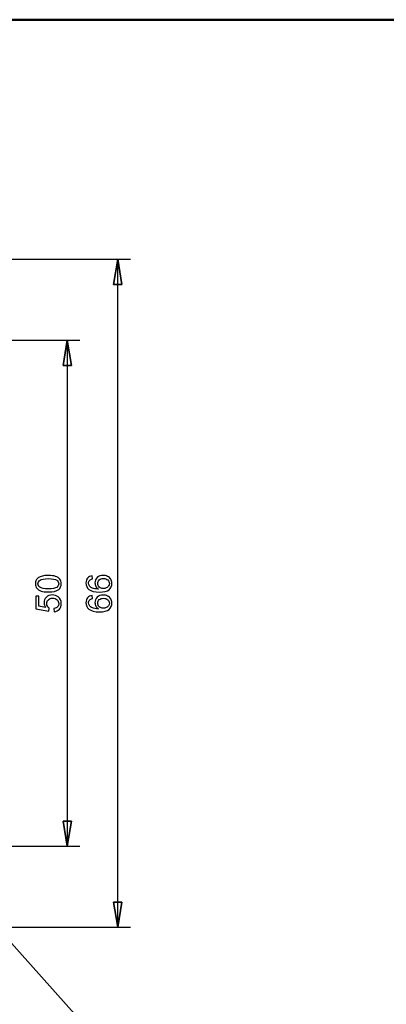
# Model space of a CAD drawing. Header units: centimetres. Extents: x -94 to 21, y -30 to 196.
# Tile 42 of 143: x -3.77 to -0.15, y -10.21 to -0.48. Entities that reach past the tile are written whole.
import ezdxf

# ---------------------------------------------------------------- set-up
doc = ezdxf.new("R2010")
doc.units = ezdxf.units.CM
doc.header["$MEASUREMENT"] = 0
doc.layers.add('Ebene 1', color=7, linetype='Continuous')

msp = doc.modelspace()

# ---------------------------------------------------------------- linework, layer by layer
at = {"layer": 'Ebene 1', "lineweight": 50}
msp.add_open_spline([(-19.01665, -0.48499), (-19.01665, -0.48499), (20.28137, -0.48499), (20.28137, -0.48499)], degree=3, dxfattribs=at)
at = {"layer": 'Ebene 1', "color": 252, "lineweight": 25}
for points in [[(-4.8879, -2.85142), (-4.8879, -2.85142), (-2.68022, -2.85142), (-2.68022, -2.85142)], [(-2.8051, -2.85142), (-2.8051, -2.85142), (-2.84743, -3.10119), (-2.84743, -3.10119)], [(-2.76488, -3.10119), (-2.76488, -3.10119), (-2.8051, -2.85142), (-2.8051, -2.85142)], [(-2.8051, -9.45119), (-2.8051, -9.45119), (-2.8051, -2.85142), (-2.8051, -2.85142)], [(-2.84743, -3.10119), (-2.84743, -3.10119), (-2.76488, -3.10119), (-2.76488, -3.10119)], [(-4.68893, -3.65152), (-4.68893, -3.65152), (-3.18187, -3.65152), (-3.18187, -3.65152)], [(-3.30675, -3.65152), (-3.30675, -3.65152), (-3.34697, -3.90129), (-3.34697, -3.90129)], [(-3.26442, -3.90129), (-3.26442, -3.90129), (-3.30675, -3.65152), (-3.30675, -3.65152)], [(-3.30675, -3.65152), (-3.30675, -3.65152), (-3.30675, -8.65109), (-3.30675, -8.65109)], [(-3.34697, -3.90129), (-3.34697, -3.90129), (-3.26442, -3.90129), (-3.26442, -3.90129)], [(-4.8879, -8.45212), (-4.8879, -8.45212), (-2.34155, -11.30539), (-2.34155, -11.30539)], [(-3.30675, -8.65109), (-3.30675, -8.65109), (-3.34697, -8.40132), (-3.34697, -8.40132)], [(-3.34697, -8.40132), (-3.34697, -8.40132), (-3.26442, -8.40132), (-3.26442, -8.40132)], [(-3.26442, -8.40132), (-3.26442, -8.40132), (-3.30675, -8.65109), (-3.30675, -8.65109)], [(-4.68893, -8.65109), (-4.68893, -8.65109), (-3.18187, -8.65109), (-3.18187, -8.65109)], [(-2.8051, -9.45119), (-2.8051, -9.45119), (-2.84743, -9.20142), (-2.84743, -9.20142)], [(-2.84743, -9.20142), (-2.84743, -9.20142), (-2.76488, -9.20142), (-2.76488, -9.20142)], [(-2.76488, -9.20142), (-2.76488, -9.20142), (-2.8051, -9.45119), (-2.8051, -9.45119)], [(-4.8879, -9.45119), (-4.8879, -9.45119), (-2.68022, -9.45119), (-2.68022, -9.45119)]]:
    msp.add_open_spline(points, degree=3, dxfattribs=at)
at = {"layer": 'Ebene 1', "color": 252}
for points, knots in [([(-2.76488, -3.10119), (-2.76488, -3.10119), (-2.8051, -2.85142), (-2.8051, -2.85142), (-2.8051, -2.85142), (-2.84743, -3.10119), (-2.84743, -3.10119), (-2.84743, -3.10119), (-2.76488, -3.10119), (-2.76488, -3.10119)], [0, 0, 0, 0, 0.3333333, 0.3333333, 0.3333333, 0.6666667, 0.6666667, 0.6666667, 1, 1, 1, 1]), ([(-3.26442, -3.90129), (-3.26442, -3.90129), (-3.30675, -3.65152), (-3.30675, -3.65152), (-3.30675, -3.65152), (-3.34697, -3.90129), (-3.34697, -3.90129), (-3.34697, -3.90129), (-3.26442, -3.90129), (-3.26442, -3.90129)], [0, 0, 0, 0, 0.3333333, 0.3333333, 0.3333333, 0.6666667, 0.6666667, 0.6666667, 1, 1, 1, 1]), ([(-3.49198, -6.13862), (-3.5216, -6.13862), (-3.54555, -6.13558), (-3.56366, -6.12951), (-3.58183, -6.12337), (-3.59579, -6.11432), (-3.60555, -6.10228), (-3.6153, -6.09031), (-3.62015, -6.07518), (-3.62015, -6.05695), (-3.62015, -6.04352), (-3.61746, -6.03172), (-3.61203, -6.02149), (-3.6066, -6.01133), (-3.59877, -6.00292), (-3.58855, -5.99637), (-3.57838, -5.98983), (-3.56594, -5.98469), (-3.55128, -5.98095), (-3.53661, -5.97716), (-3.51681, -5.97529), (-3.49198, -5.97529), (-3.46254, -5.97529), (-3.43871, -5.97832), (-3.4206, -5.98434), (-3.40243, -5.99036), (-3.38847, -5.99941), (-3.37866, -6.01145), (-3.36884, -6.02342), (-3.36393, -6.03861), (-3.36393, -6.05695), (-3.36393, -6.08108), (-3.37252, -6.10006), (-3.38975, -6.11385), (-3.41078, -6.13038), (-3.44484, -6.13862), (-3.49198, -6.13862)], [0, 0, 0, 0, 0.0833333, 0.0833333, 0.0833333, 0.1666667, 0.1666667, 0.1666667, 0.25, 0.25, 0.25, 0.3333333, 0.3333333, 0.3333333, 0.4166667, 0.4166667, 0.4166667, 0.5, 0.5, 0.5, 0.5833333, 0.5833333, 0.5833333, 0.6666667, 0.6666667, 0.6666667, 0.75, 0.75, 0.75, 0.8333333, 0.8333333, 0.8333333, 0.9166667, 0.9166667, 0.9166667, 1, 1, 1, 1]), ([(-3.49187, -6.10707), (-3.45057, -6.10707), (-3.42311, -6.10228), (-3.40956, -6.09265), (-3.39595, -6.08301), (-3.38917, -6.07109), (-3.38917, -6.05695), (-3.38917, -6.04282), (-3.396, -6.0309), (-3.40962, -6.02126), (-3.42329, -6.01162), (-3.45068, -6.00683), (-3.49187, -6.00683), (-3.53317, -6.00683), (-3.56062, -6.01162), (-3.57418, -6.02126), (-3.58779, -6.03084), (-3.59456, -6.04287), (-3.59456, -6.0573), (-3.59456, -6.07144), (-3.58855, -6.08277), (-3.57657, -6.09124), (-3.56132, -6.10182), (-3.53305, -6.10707), (-3.49187, -6.10707)], [0, 0, 0, 0, 0.125, 0.125, 0.125, 0.25, 0.25, 0.25, 0.375, 0.375, 0.375, 0.5, 0.5, 0.5, 0.625, 0.625, 0.625, 0.75, 0.75, 0.75, 0.875, 0.875, 0.875, 1, 1, 1, 1]), ([(-3.05822, -5.97844), (-3.05822, -5.97844), (-3.05577, -6.00893), (-3.05577, -6.00893), (-3.06786, -6.01168), (-3.07668, -6.01559), (-3.08217, -6.02068), (-3.09099, -6.02903), (-3.09537, -6.03937), (-3.09537, -6.05164), (-3.09537, -6.06151), (-3.09263, -6.07027), (-3.08714, -6.07781), (-3.08007, -6.0875), (-3.06979, -6.0951), (-3.05623, -6.10076), (-3.04262, -6.10637), (-3.02329, -6.10929), (-2.99823, -6.10953), (-3.0095, -6.10211), (-3.01791, -6.093), (-3.02335, -6.08225), (-3.02884, -6.0715), (-3.03158, -6.06028), (-3.03158, -6.04848), (-3.03158, -6.02792), (-3.02399, -6.01039), (-3.00886, -5.99591), (-2.99373, -5.98148), (-2.97422, -5.97423), (-2.95021, -5.97423), (-2.93444, -5.97423), (-2.91983, -5.97762), (-2.90628, -5.9844), (-2.89273, -5.99123), (-2.88239, -6.00052), (-2.8752, -6.01244), (-2.86802, -6.0243), (-2.86439, -6.03779), (-2.86439, -6.05286), (-2.86439, -6.07851), (-2.87386, -6.09948), (-2.89273, -6.11572), (-2.91159, -6.1319), (-2.94273, -6.14002), (-2.98608, -6.14002), (-3.03456, -6.14002), (-3.06985, -6.13102), (-3.09187, -6.11309), (-3.11103, -6.09744), (-3.12061, -6.07635), (-3.12061, -6.04977), (-3.12061, -6.03002), (-3.11506, -6.01378), (-3.10402, -6.00116), (-3.09298, -5.98855), (-3.07773, -5.98095), (-3.05822, -5.97844)], [0, 0, 0, 0, 0.0526316, 0.0526316, 0.0526316, 0.1052632, 0.1052632, 0.1052632, 0.1578947, 0.1578947, 0.1578947, 0.2105263, 0.2105263, 0.2105263, 0.2631579, 0.2631579, 0.2631579, 0.3157895, 0.3157895, 0.3157895, 0.3684211, 0.3684211, 0.3684211, 0.4210526, 0.4210526, 0.4210526, 0.4736842, 0.4736842, 0.4736842, 0.5263158, 0.5263158, 0.5263158, 0.5789474, 0.5789474, 0.5789474, 0.6315789, 0.6315789, 0.6315789, 0.6842105, 0.6842105, 0.6842105, 0.7368421, 0.7368421, 0.7368421, 0.7894737, 0.7894737, 0.7894737, 0.8421053, 0.8421053, 0.8421053, 0.8947368, 0.8947368, 0.8947368, 0.9473684, 0.9473684, 0.9473684, 1, 1, 1, 1]), ([(-2.94992, -6.10462), (-2.93928, -6.10462), (-2.92912, -6.10234), (-2.91942, -6.09784), (-2.90973, -6.09335), (-2.90236, -6.08704), (-2.89728, -6.07903), (-2.8922, -6.07097), (-2.88963, -6.06244), (-2.88963, -6.05339), (-2.88963, -6.04025), (-2.89489, -6.02903), (-2.9054, -6.01974), (-2.91592, -6.01045), (-2.93017, -6.00578), (-2.94822, -6.00578), (-2.96557, -6.00578), (-2.97924, -6.01039), (-2.98923, -6.01957), (-2.99922, -6.02874), (-3.00424, -6.04042), (-3.00424, -6.05462), (-3.00424, -6.06852), (-2.99922, -6.08038), (-2.98923, -6.09007), (-2.97924, -6.09977), (-2.96616, -6.10462), (-2.94992, -6.10462)], [0, 0, 0, 0, 0.1111111, 0.1111111, 0.1111111, 0.2222222, 0.2222222, 0.2222222, 0.3333333, 0.3333333, 0.3333333, 0.4444444, 0.4444444, 0.4444444, 0.5555556, 0.5555556, 0.5555556, 0.6666667, 0.6666667, 0.6666667, 0.7777778, 0.7777778, 0.7777778, 0.8888889, 0.8888889, 0.8888889, 1, 1, 1, 1]), ([(-3.43403, -6.33343), (-3.43403, -6.33343), (-3.43649, -6.30118), (-3.43649, -6.30118), (-3.42077, -6.29879), (-3.40897, -6.29324), (-3.40103, -6.28459), (-3.39314, -6.27595), (-3.38917, -6.26537), (-3.38917, -6.25293), (-3.38917, -6.23792), (-3.39478, -6.22536), (-3.40594, -6.21514), (-3.41715, -6.20497), (-3.43199, -6.19989), (-3.45045, -6.19989), (-3.46803, -6.19989), (-3.48188, -6.20474), (-3.49204, -6.21449), (-3.50221, -6.22425), (-3.50729, -6.23716), (-3.50729, -6.25322), (-3.50729, -6.26321), (-3.50501, -6.27215), (-3.50045, -6.28009), (-3.4959, -6.28798), (-3.49, -6.29417), (-3.48275, -6.29873), (-3.48275, -6.29873), (-3.48696, -6.32782), (-3.48696, -6.32782), (-3.48696, -6.32782), (-3.61594, -6.30364), (-3.61594, -6.30364), (-3.61594, -6.30364), (-3.61594, -6.17921), (-3.61594, -6.17921), (-3.61594, -6.17921), (-3.5865, -6.17921), (-3.5865, -6.17921), (-3.5865, -6.17921), (-3.5865, -6.27904), (-3.5865, -6.27904), (-3.5865, -6.27904), (-3.5188, -6.29242), (-3.5188, -6.29242), (-3.52937, -6.27741), (-3.53463, -6.26163), (-3.53463, -6.24516), (-3.53463, -6.22331), (-3.52703, -6.20485), (-3.51185, -6.18984), (-3.49666, -6.17483), (-3.47715, -6.16729), (-3.45331, -6.16729), (-3.43059, -6.16729), (-3.41096, -6.17389), (-3.39443, -6.1871), (-3.3741, -6.20316), (-3.36393, -6.22512), (-3.36393, -6.25293), (-3.36393, -6.27571), (-3.37036, -6.29429), (-3.38315, -6.30872), (-3.39595, -6.32315), (-3.41289, -6.33138), (-3.43403, -6.33343)], [0, 0, 0, 0, 0.0454545, 0.0454545, 0.0454545, 0.0909091, 0.0909091, 0.0909091, 0.1363636, 0.1363636, 0.1363636, 0.1818182, 0.1818182, 0.1818182, 0.2272727, 0.2272727, 0.2272727, 0.2727273, 0.2727273, 0.2727273, 0.3181818, 0.3181818, 0.3181818, 0.3636364, 0.3636364, 0.3636364, 0.4090909, 0.4090909, 0.4090909, 0.4545455, 0.4545455, 0.4545455, 0.5, 0.5, 0.5, 0.5454545, 0.5454545, 0.5454545, 0.5909091, 0.5909091, 0.5909091, 0.6363636, 0.6363636, 0.6363636, 0.6818182, 0.6818182, 0.6818182, 0.7272727, 0.7272727, 0.7272727, 0.7727273, 0.7727273, 0.7727273, 0.8181818, 0.8181818, 0.8181818, 0.8636364, 0.8636364, 0.8636364, 0.9090909, 0.9090909, 0.9090909, 0.9545455, 0.9545455, 0.9545455, 1, 1, 1, 1]), ([(-3.05822, -6.17325), (-3.05822, -6.17325), (-3.05577, -6.20374), (-3.05577, -6.20374), (-3.06786, -6.20649), (-3.07668, -6.2104), (-3.08217, -6.21549), (-3.09099, -6.22384), (-3.09537, -6.23418), (-3.09537, -6.24645), (-3.09537, -6.25632), (-3.09263, -6.26508), (-3.08714, -6.27262), (-3.08007, -6.28231), (-3.06979, -6.28991), (-3.05623, -6.29557), (-3.04262, -6.30118), (-3.02329, -6.3041), (-2.99823, -6.30434), (-3.0095, -6.29692), (-3.01791, -6.28781), (-3.02335, -6.27706), (-3.02884, -6.26631), (-3.03158, -6.25509), (-3.03158, -6.24329), (-3.03158, -6.22273), (-3.02399, -6.2052), (-3.00886, -6.19072), (-2.99373, -6.17629), (-2.97422, -6.16904), (-2.95021, -6.16904), (-2.93444, -6.16904), (-2.91983, -6.17243), (-2.90628, -6.17921), (-2.89273, -6.18604), (-2.88239, -6.19533), (-2.8752, -6.20725), (-2.86802, -6.21911), (-2.86439, -6.2326), (-2.86439, -6.24767), (-2.86439, -6.27332), (-2.87386, -6.29429), (-2.89273, -6.31053), (-2.91159, -6.32671), (-2.94273, -6.33483), (-2.98608, -6.33483), (-3.03456, -6.33483), (-3.06985, -6.32583), (-3.09187, -6.3079), (-3.11103, -6.29225), (-3.12061, -6.27116), (-3.12061, -6.24458), (-3.12061, -6.22483), (-3.11506, -6.20859), (-3.10402, -6.19597), (-3.09298, -6.18336), (-3.07773, -6.17576), (-3.05822, -6.17325)], [0, 0, 0, 0, 0.0526316, 0.0526316, 0.0526316, 0.1052632, 0.1052632, 0.1052632, 0.1578947, 0.1578947, 0.1578947, 0.2105263, 0.2105263, 0.2105263, 0.2631579, 0.2631579, 0.2631579, 0.3157895, 0.3157895, 0.3157895, 0.3684211, 0.3684211, 0.3684211, 0.4210526, 0.4210526, 0.4210526, 0.4736842, 0.4736842, 0.4736842, 0.5263158, 0.5263158, 0.5263158, 0.5789474, 0.5789474, 0.5789474, 0.6315789, 0.6315789, 0.6315789, 0.6842105, 0.6842105, 0.6842105, 0.7368421, 0.7368421, 0.7368421, 0.7894737, 0.7894737, 0.7894737, 0.8421053, 0.8421053, 0.8421053, 0.8947368, 0.8947368, 0.8947368, 0.9473684, 0.9473684, 0.9473684, 1, 1, 1, 1]), ([(-2.94992, -6.29943), (-2.93928, -6.29943), (-2.92912, -6.29715), (-2.91942, -6.29265), (-2.90973, -6.28816), (-2.90236, -6.28185), (-2.89728, -6.27384), (-2.8922, -6.26578), (-2.88963, -6.25725), (-2.88963, -6.2482), (-2.88963, -6.23506), (-2.89489, -6.22384), (-2.9054, -6.21455), (-2.91592, -6.20526), (-2.93017, -6.20059), (-2.94822, -6.20059), (-2.96557, -6.20059), (-2.97924, -6.2052), (-2.98923, -6.21438), (-2.99922, -6.22355), (-3.00424, -6.23523), (-3.00424, -6.24943), (-3.00424, -6.26333), (-2.99922, -6.27519), (-2.98923, -6.28488), (-2.97924, -6.29458), (-2.96616, -6.29943), (-2.94992, -6.29943)], [0, 0, 0, 0, 0.1111111, 0.1111111, 0.1111111, 0.2222222, 0.2222222, 0.2222222, 0.3333333, 0.3333333, 0.3333333, 0.4444444, 0.4444444, 0.4444444, 0.5555556, 0.5555556, 0.5555556, 0.6666667, 0.6666667, 0.6666667, 0.7777778, 0.7777778, 0.7777778, 0.8888889, 0.8888889, 0.8888889, 1, 1, 1, 1]), ([(-3.26442, -8.40132), (-3.26442, -8.40132), (-3.30675, -8.65109), (-3.30675, -8.65109), (-3.30675, -8.65109), (-3.34697, -8.40132), (-3.34697, -8.40132), (-3.34697, -8.40132), (-3.26442, -8.40132), (-3.26442, -8.40132)], [0, 0, 0, 0, 0.3333333, 0.3333333, 0.3333333, 0.6666667, 0.6666667, 0.6666667, 1, 1, 1, 1]), ([(-2.76488, -9.20142), (-2.76488, -9.20142), (-2.8051, -9.45119), (-2.8051, -9.45119), (-2.8051, -9.45119), (-2.84743, -9.20142), (-2.84743, -9.20142), (-2.84743, -9.20142), (-2.76488, -9.20142), (-2.76488, -9.20142)], [0, 0, 0, 0, 0.3333333, 0.3333333, 0.3333333, 0.6666667, 0.6666667, 0.6666667, 1, 1, 1, 1])]:
    msp.add_open_spline(points, degree=3, knots=knots, dxfattribs=at)

doc.saveas('drawing.dxf')
